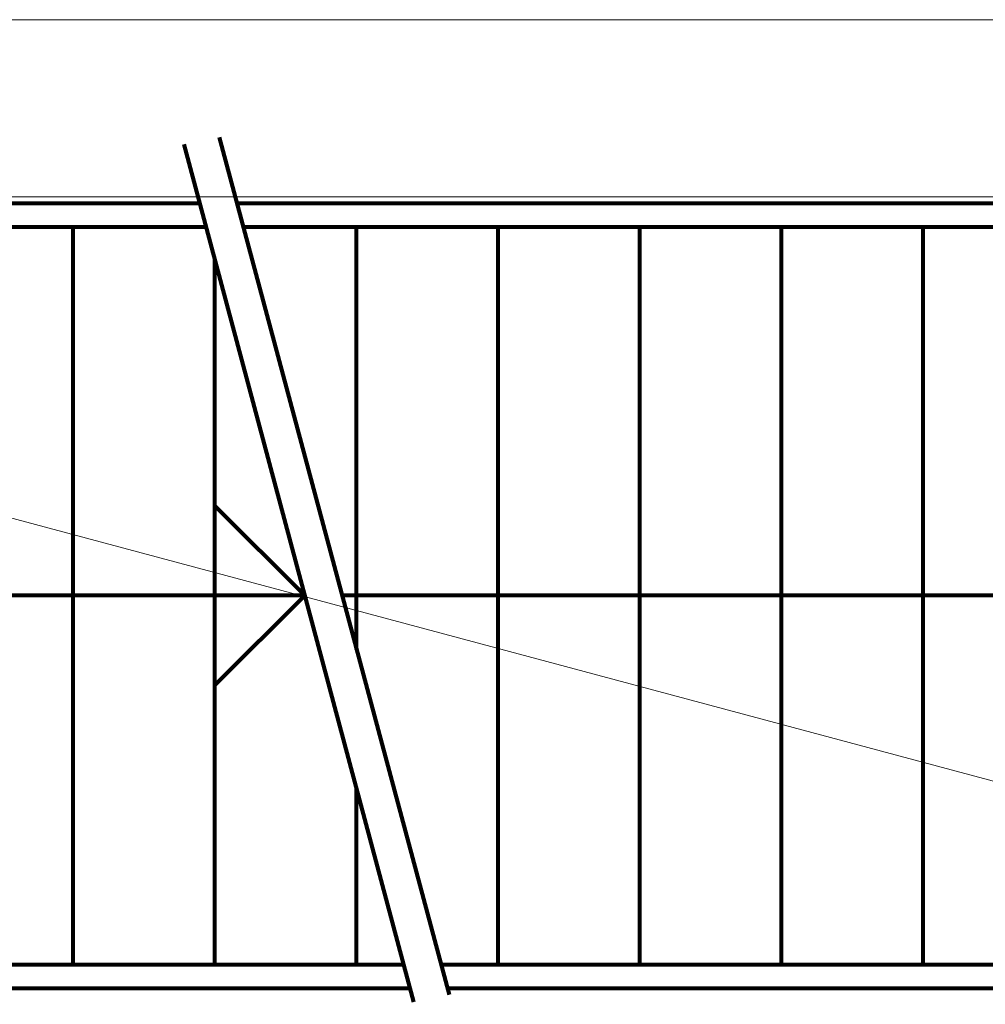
# Model space of a CAD drawing. Header units: millimetres. Extents: x -90830 to 24172, y -102460 to 73669.
# Tile 31 of 198: x -54181 to -52546, y 16053 to 17721. Entities that reach past the tile are written whole.
import ezdxf

# ---------------------------------------------------------------- set-up
doc = ezdxf.new("R2010")
doc.units = ezdxf.units.MM
for name, color, linetype, lineweight in [('Algemeen', 253, 'Continuous', 9), ('Algemeen01', 253, 'Continuous', 80), ('Standard', 253, 'Continuous', 9)]:
    doc.layers.add(name, color=color, linetype=linetype, lineweight=lineweight)

msp = doc.modelspace()

# ---------------------------------------------------------------- linework, layer by layer
at = {"layer": 'Algemeen'}
msp.add_line((-55039.8, 17103.5), (-51120.9, 16053.5), dxfattribs=at)
at = {"layer": 'Algemeen01'}
for p, q in [((-53843.5, 17522.7), (-53454.3, 16070)), ((-53903.7, 17510.5), (-53514.4, 16057.8)), ((-55601, 17410.8), (-53876.9, 17410.8)), ((-53813.6, 17410.8), (-50371, 17410.8)), ((-55561, 17370.8), (-53866.2, 17370.8)), ((-54091, 16120.8), (-54091, 17370.8)), ((-53802.9, 17370.8), (-50491, 17370.8)), ((-53611, 16654.8), (-53611, 17370.8)), ((-53371, 16120.8), (-53371, 17370.8)), ((-53131, 16120.8), (-53131, 17370.8)), ((-52891, 16120.8), (-52891, 17370.8)), ((-52651, 16120.8), (-52651, 17370.8)), ((-53851, 16120.8), (-53851, 17314)), ((-53698.7, 16745.8), (-53850.7, 16897.8)), ((-53698.7, 16745.8), (-54331, 16745.8)), ((-53698.7, 16745.8), (-53850.7, 16593.9)), ((-50491, 16745.8), (-53635.4, 16745.8)), ((-53611, 16120.8), (-53611, 16418.4)), ((-54217, 16120.8), (-53531.3, 16120.8)), ((-53467.9, 16120.8), (-50491, 16120.8)), ((-54217, 16080.8), (-53520.6, 16080.8)), ((-53457.2, 16080.8), (-50371, 16080.8)), ((-53457.2, 16080.8), (-52051, 16080.8)), ((-53457.2, 16080.8), (-52051, 16080.8))]:
    msp.add_line(p, q, dxfattribs=at)
at = {"layer": 'Standard'}
for p, q in [((-50240.9, 17721.5), (-55610.9, 17721.5)), ((-55610.9, 17421.5), (-50240.9, 17421.5))]:
    msp.add_line(p, q, dxfattribs=at)

doc.saveas('drawing.dxf')
